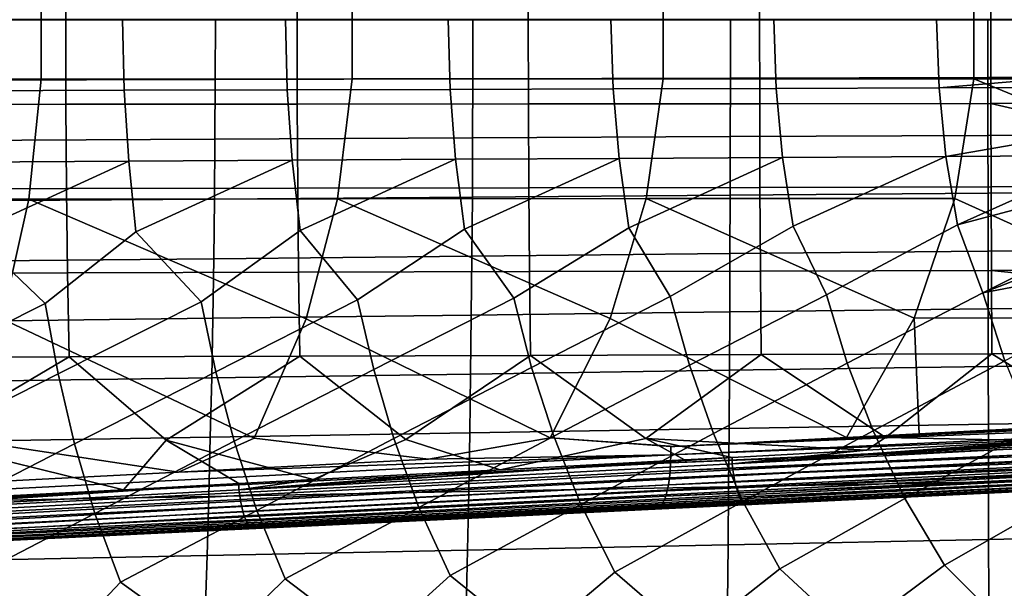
# Model space of a CAD drawing. Header units: metres. Extents: x -25 to 132, y -25 to 25.
# Tile 194 of 256: x 87.95 to 102.7, y -8.52 to 0. Entities that reach past the tile are written whole.
import ezdxf

# ---------------------------------------------------------------- set-up
doc = ezdxf.new("R2010")
doc.units = ezdxf.units.M
doc.layers.add('solid_12_061_071_XXX', color=7, linetype='CONTINUOUS')

msp = doc.modelspace()

# ---------------------------------------------------------------- linework, layer by layer
at = {"layer": 'solid_12_061_071_XXX'}
for points in [[(85.169472, -0.007593, 155.823654), (88.635689, -0.007576, 156.689774), (88.638756, 1.256198, 156.677505), (85.173019, 1.259079, 155.809464)], [(88.635689, -0.007576, 156.689774), (92.101913, -0.007558, 157.555893), (92.104469, 1.253182, 157.54567), (88.638756, 1.256198, 156.677505)], [(92.101913, -0.007558, 157.555893), (95.568138, -0.007538, 158.422012), (95.570152, 1.250031, 158.413956), (92.104469, 1.253182, 157.54567)], [(95.568138, -0.007538, 158.422012), (99.034363, -0.007518, 159.288116), (99.035797, 1.246744, 159.282364), (95.570152, 1.250031, 158.413956)], [(99.034363, -0.007518, 159.288116), (102.500587, -0.007498, 160.154205), (102.501419, 1.243322, 160.150894), (99.035797, 1.246744, 159.282364)], [(102.500587, -0.007498, 160.154205), (105.96682, -0.007476, 161.020294), (105.96701, 1.239765, 161.019547), (102.501419, 1.243322, 160.150894)], [(88.269547, -0.893083, 150.849197), (83.610283, -0.894034, 149.493668), (83.609711, 0.906625, 149.493683), (88.268852, 0.905661, 150.849167)], [(92.928841, -0.892049, 152.204681), (88.269547, -0.893083, 150.849197), (88.268852, 0.905661, 150.849167), (92.928017, 0.904613, 152.204575)], [(97.58815, -0.890931, 153.560074), (92.928841, -0.892049, 152.204681), (92.928017, 0.904613, 152.204575), (97.587204, 0.903479, 153.559921)], [(102.247475, -0.889729, 154.915421), (97.58815, -0.890931, 153.560074), (97.587204, 0.903479, 153.559921), (102.246407, 0.90226, 154.915192)], [(106.906822, -0.888444, 156.270691), (102.247475, -0.889729, 154.915421), (102.246407, 0.90226, 154.915192), (106.905632, 0.900957, 156.270401)], [(90.87722, -0.89819, 93.99173), (90.878769, 0, 93.997963), (87.019203, 0, 93.015488), (87.017082, -0.908125, 93.008766)], [(89.512833, -1.061719, 74.245262), (87.070557, -1.06872, 73.344513), (87.048798, 0, 73.322014), (89.488304, 0, 74.222504)], [(91.955109, -1.054729, 75.146019), (89.512833, -1.061719, 74.245262), (89.488304, 0, 74.222504), (91.927803, 0, 75.122993)], [(94.73735, -0.888256, 94.974686), (94.738342, 0, 94.980438), (90.878769, 0, 93.997963), (90.87722, -0.89819, 93.99173)], [(94.397377, -1.047748, 76.046776), (91.955109, -1.054729, 75.146019), (91.927803, 0, 75.122993), (94.36731, 0, 76.023476)], [(96.839653, -1.040779, 76.947525), (94.397377, -1.047748, 76.046776), (94.36731, 0, 76.023476), (96.806816, 0, 76.923965)], [(98.597481, -0.878324, 95.957642), (98.597908, 0, 95.962914), (94.738342, 0, 94.980438), (94.73735, -0.888256, 94.974686)], [(99.281929, -1.03382, 77.848282), (96.839653, -1.040779, 76.947525), (96.806816, 0, 76.923965), (99.246315, 0, 77.824455)], [(102.457603, -0.868404, 96.94059), (102.457474, 0, 96.945389), (98.597908, 0, 95.962914), (98.597481, -0.878324, 95.957642)], [(101.724205, -1.026873, 78.749031), (99.281929, -1.03382, 77.848282), (99.246315, 0, 77.824455), (101.685822, 0, 78.724937)], [(104.148819, -0.818246, 79.639999), (101.724205, -1.026873, 78.749031), (101.685822, 0, 78.724937), (104.12532, 0, 79.625427)], [(106.317726, -0.858477, 97.923546), (106.317047, 0, 97.927864), (102.457474, 0, 96.945389), (102.457603, -0.868404, 96.94059)], [(85.173103, -1.27426, 155.809113), (88.638832, -1.271345, 156.677216), (88.635689, -0.007576, 156.689774), (85.169472, -0.007593, 155.823654)], [(88.638832, -1.271345, 156.677216), (92.10453, -1.268293, 157.545425), (92.101913, -0.007558, 157.555893), (88.635689, -0.007576, 156.689774)], [(92.10453, -1.268293, 157.545425), (95.570198, -1.265104, 158.413757), (95.568138, -0.007538, 158.422012), (92.101913, -0.007558, 157.555893)], [(95.570198, -1.265104, 158.413757), (99.035835, -1.261779, 159.282227), (99.034363, -0.007518, 159.288116), (95.568138, -0.007538, 158.422012)], [(99.035835, -1.261779, 159.282227), (102.501442, -1.258316, 160.150818), (102.500587, -0.007498, 160.154205), (99.034363, -0.007518, 159.288116)], [(102.501442, -1.258316, 160.150818), (105.96701, -1.254717, 161.019531), (105.96682, -0.007476, 161.020294), (102.500587, -0.007498, 160.154205)], [(98.597481, -0.878324, 95.957642), (94.73735, -0.888256, 94.974686), (94.734383, -1.775456, 94.957436), (98.596184, -1.755841, 95.941826)], [(102.457603, -0.868404, 96.94059), (98.597481, -0.878324, 95.957642), (98.596184, -1.755841, 95.941826), (102.457977, -1.736249, 96.926216)], [(104.148819, -0.818246, 79.639999), (104.161781, -1.019851, 79.648048), (101.724205, -1.026873, 78.749031)], [(106.317726, -0.858477, 97.923546), (102.457603, -0.868404, 96.94059), (102.457977, -1.736249, 96.926216), (106.319756, -1.716641, 97.910591)], [(83.457336, -2.693995, 149.501617), (83.610283, -0.894034, 149.493668), (88.269547, -0.893083, 150.849197), (88.083435, -2.69127, 150.841751)], [(90.87722, -0.89819, 93.99173), (87.017082, -0.908125, 93.008766), (87.010735, -1.81469, 92.988617), (90.872559, -1.795073, 93.97303)], [(88.083435, -2.69127, 150.841751), (88.269547, -0.893083, 150.849197), (92.928841, -0.892049, 152.204681), (92.709755, -2.688302, 152.181107)], [(94.73735, -0.888256, 94.974686), (90.87722, -0.89819, 93.99173), (90.872559, -1.795073, 93.97303), (94.734383, -1.775456, 94.957436)], [(92.709755, -2.688302, 152.181107), (92.928841, -0.892049, 152.204681), (97.58815, -0.890931, 153.560074), (97.336311, -2.68509, 153.519684)], [(97.336311, -2.68509, 153.519684), (97.58815, -0.890931, 153.560074), (102.247475, -0.889729, 154.915421), (101.963081, -2.681633, 154.857483)], [(99.281929, -1.03382, 77.848282), (101.724205, -1.026873, 78.749031), (101.828148, -2.053689, 78.817024), (99.378258, -2.067568, 77.915741)], [(101.724205, -1.026873, 78.749031), (104.161781, -1.019851, 79.648048), (104.219551, -1.639052, 79.683823), (101.828148, -2.053689, 78.817024)], [(102.247475, -0.889729, 154.915421), (106.590088, -2.677933, 156.194489), (105.908531, -4.467626, 156.032181), (101.963081, -2.681633, 154.857483)], [(106.590088, -2.677933, 156.194489), (102.247475, -0.889729, 154.915421), (106.906822, -0.888444, 156.270691)], [(87.070557, -1.06872, 73.344513), (89.512833, -1.061719, 74.245262), (89.578728, -2.123301, 74.310593), (87.128845, -2.137287, 73.409302)], [(89.512833, -1.061719, 74.245262), (91.955109, -1.054729, 75.146019), (92.02861, -2.109335, 75.211884), (89.578728, -2.123301, 74.310593)], [(91.955109, -1.054729, 75.146019), (94.397377, -1.047748, 76.046776), (94.478493, -2.095391, 76.113174), (92.02861, -2.109335, 75.211884)], [(94.397377, -1.047748, 76.046776), (96.839653, -1.040779, 76.947525), (96.928375, -2.081469, 77.014458), (94.478493, -2.095391, 76.113174)], [(96.839653, -1.040779, 76.947525), (99.281929, -1.03382, 77.848282), (99.378258, -2.067568, 77.915741), (96.928375, -2.081469, 77.014458)], [(85.183929, -2.539924, 155.765823), (88.648201, -2.534268, 156.639771), (88.638832, -1.271345, 156.677216), (85.173103, -1.27426, 155.809113)], [(88.648201, -2.534268, 156.639771), (92.112335, -2.528343, 157.514221), (92.10453, -1.268293, 157.545425), (88.638832, -1.271345, 156.677216)], [(92.112335, -2.528343, 157.514221), (95.576347, -2.52215, 158.389191), (95.570198, -1.265104, 158.413757), (92.10453, -1.268293, 157.545425)], [(95.576347, -2.52215, 158.389191), (99.040222, -2.515688, 159.264694), (99.035835, -1.261779, 159.282227), (95.570198, -1.265104, 158.413757)], [(99.040222, -2.515688, 159.264694), (102.503967, -2.508956, 160.140717), (102.501442, -1.258316, 160.150818), (99.035835, -1.261779, 159.282227)], [(102.501442, -1.258316, 160.150818), (105.967331, -2.057475, 161.01825), (105.96701, -1.254717, 161.019531)], [(102.503967, -2.508956, 160.140717), (105.967583, -2.501956, 161.017258), (105.967331, -2.057475, 161.01825), (102.501442, -1.258316, 160.150818)], [(98.596184, -1.755841, 95.941826), (94.734383, -1.775456, 94.957436), (94.729424, -2.661541, 94.928688), (98.594025, -2.632488, 95.915482)], [(102.457977, -1.736249, 96.926216), (98.596184, -1.755841, 95.941826), (98.594025, -2.632488, 95.915482), (102.458603, -2.603466, 96.90226)], [(104.219551, -1.639052, 79.683823), (104.271614, -2.040199, 79.71595), (101.828148, -2.053689, 78.817024)], [(106.319756, -1.716641, 97.910591), (102.457977, -1.736249, 96.926216), (102.458603, -2.603466, 96.90226), (106.323143, -2.574419, 97.889015)], [(90.872559, -1.795073, 93.97303), (87.010735, -1.81469, 92.988617), (87.000145, -2.719648, 92.955048), (90.864799, -2.690596, 93.941879)], [(94.734383, -1.775456, 94.957436), (90.872559, -1.795073, 93.97303), (90.864799, -2.690596, 93.941879), (94.729424, -2.661541, 94.928688)], [(99.378258, -2.067568, 77.915741), (101.828148, -2.053689, 78.817024), (99.537186, -3.099118, 78.027061)], [(101.828148, -2.053689, 78.817024), (101.999649, -3.078361, 78.929169), (100.037033, -4.124324, 78.282898), (99.537186, -3.099118, 78.027061)], [(101.828148, -2.053689, 78.817024), (104.271614, -2.040199, 79.71595), (104.274597, -2.060724, 79.717781), (101.999649, -3.078361, 78.929169)], [(104.274597, -2.060724, 79.717781), (104.338303, -2.457814, 79.756927), (101.999649, -3.078361, 78.929169)], [(87.128845, -2.137287, 73.409302), (89.578728, -2.123301, 74.310593), (87.224937, -3.203405, 73.516464)], [(89.578728, -2.123301, 74.310593), (89.687386, -3.182483, 74.418594), (88.32518, -4.255044, 74.017403), (87.224937, -3.203405, 73.516464)], [(89.578728, -2.123301, 74.310593), (92.02861, -2.109335, 75.211884), (89.687386, -3.182483, 74.418594)], [(92.02861, -2.109335, 75.211884), (92.149834, -3.161593, 75.320717), (90.667542, -4.228821, 74.870522), (89.687386, -3.182483, 74.418594)], [(92.02861, -2.109335, 75.211884), (94.478493, -2.095391, 76.113174), (92.149834, -3.161593, 75.320717)], [(94.478493, -2.095391, 76.113174), (94.612282, -3.140735, 76.222839), (93.009911, -4.202637, 75.723625), (92.149834, -3.161593, 75.320717)], [(94.478493, -2.095391, 76.113174), (96.928375, -2.081469, 77.014458), (94.612282, -3.140735, 76.222839)], [(96.928375, -2.081469, 77.014458), (97.07473, -3.11991, 77.124954), (95.35228, -4.176493, 76.576729), (94.612282, -3.140735, 76.222839)], [(96.928375, -2.081469, 77.014458), (99.378258, -2.067568, 77.915741), (97.07473, -3.11991, 77.124954)], [(99.378258, -2.067568, 77.915741), (99.537186, -3.099118, 78.027061), (97.694656, -4.150389, 77.429817), (97.07473, -3.11991, 77.124954)], [(104.338303, -2.457814, 79.756927), (104.457146, -3.058399, 79.829483), (102.379417, -4.098302, 79.135971), (101.999649, -3.078361, 78.929169)], [(102.508194, -3.75922, 160.123825), (105.968529, -3.749192, 161.013474), (105.967583, -2.501956, 161.017258), (102.503967, -2.508956, 160.140717)], [(85.202042, -3.803511, 155.693527), (88.663872, -3.795432, 156.577209), (88.648201, -2.534268, 156.639771), (85.183929, -2.539924, 155.765823)], [(88.663872, -3.795432, 156.577209), (92.125404, -3.786964, 157.462067), (92.112335, -2.528343, 157.514221), (88.648201, -2.534268, 156.639771)], [(92.125404, -3.786964, 157.462067), (95.586632, -3.778106, 158.348129), (95.576347, -2.52215, 158.389191), (92.112335, -2.528343, 157.514221)], [(98.594025, -2.632488, 95.915482), (94.729424, -2.661541, 94.928688), (94.722488, -3.546453, 94.888458), (98.591003, -3.508202, 95.878609)], [(95.586632, -3.778106, 158.348129), (99.047562, -3.768857, 159.235382), (99.040222, -2.515688, 159.264694), (95.576347, -2.52215, 158.389191)], [(102.458603, -2.603466, 96.90226), (98.594025, -2.632488, 95.915482), (98.591003, -3.508202, 95.878609), (102.459465, -3.469989, 96.868729)], [(99.047562, -3.768857, 159.235382), (102.508194, -3.75922, 160.123825), (102.503967, -2.508956, 160.140717), (99.040222, -2.515688, 159.264694)], [(106.323143, -2.574419, 97.889015), (102.458603, -2.603466, 96.90226), (102.459465, -3.469989, 96.868729), (106.327881, -3.431739, 97.858818)], [(88.083435, -2.69127, 150.841751), (87.684677, -4.487699, 150.82077), (83.457336, -2.693995, 149.501617)], [(90.864799, -2.690596, 93.941879), (87.000145, -2.719648, 92.955048), (86.985313, -3.62295, 92.908051), (90.85392, -3.584705, 93.89827)], [(88.083435, -2.69127, 150.841751), (92.239708, -4.483241, 152.126846), (91.459862, -6.275649, 152.029312), (87.684677, -4.487699, 150.82077)], [(92.709755, -2.688302, 152.181107), (92.239708, -4.483241, 152.126846), (88.083435, -2.69127, 150.841751)], [(94.729424, -2.661541, 94.928688), (90.864799, -2.690596, 93.941879), (90.85392, -3.584705, 93.89827), (94.722488, -3.546453, 94.888458)], [(92.709755, -2.688302, 152.181107), (96.795364, -4.47841, 153.430771), (95.896507, -6.269983, 153.279221), (92.239708, -4.483241, 152.126846)], [(97.336311, -2.68509, 153.519684), (96.795364, -4.47841, 153.430771), (92.709755, -2.688302, 152.181107)], [(97.336311, -2.68509, 153.519684), (101.351631, -4.473205, 154.732544), (100.337067, -6.263745, 154.525894), (96.795364, -4.47841, 153.430771)], [(101.963081, -2.681633, 154.857483), (101.351631, -4.473205, 154.732544), (97.336311, -2.68509, 153.519684)], [(101.963081, -2.681633, 154.857483), (105.908531, -4.467626, 156.032181), (101.351631, -4.473205, 154.732544)], [(101.999649, -3.078361, 78.929169), (102.379417, -4.098302, 79.135971), (100.347282, -5.147307, 78.488235), (100.037033, -4.124324, 78.282898)], [(104.457146, -3.058399, 79.829483), (104.505585, -3.269901, 79.858894), (102.379417, -4.098302, 79.135971)], [(87.224937, -3.203405, 73.516464), (88.32518, -4.255044, 74.017403), (86.156853, -5.342501, 73.358978), (85.982819, -4.281304, 73.164276)], [(89.687386, -3.182483, 74.418594), (90.667542, -4.228821, 74.870522), (88.521904, -5.309844, 74.21389), (88.32518, -4.255044, 74.017403)], [(92.149834, -3.161593, 75.320717), (93.009911, -4.202637, 75.723625), (90.886971, -5.277236, 75.068787), (90.667542, -4.228821, 74.870522)], [(94.612282, -3.140735, 76.222839), (95.35228, -4.176493, 76.576729), (93.252037, -5.244677, 75.923676), (93.009911, -4.202637, 75.723625)], [(97.07473, -3.11991, 77.124954), (97.694656, -4.150389, 77.429817), (95.617111, -5.212169, 76.778542), (95.35228, -4.176493, 76.576729)], [(99.537186, -3.099118, 78.027061), (100.037033, -4.124324, 78.282898), (97.982193, -5.179712, 77.6334), (97.694656, -4.150389, 77.429817)], [(104.505585, -3.269901, 79.858894), (104.607605, -3.672797, 79.920532), (102.379417, -4.098302, 79.135971)], [(98.591003, -3.508202, 95.878609), (94.722488, -3.546453, 94.888458), (94.713562, -4.430135, 94.836739), (98.587112, -4.38292, 95.831215)], [(102.459465, -3.469989, 96.868729), (98.591003, -3.508202, 95.878609), (98.587112, -4.38292, 95.831215), (102.460579, -4.335749, 96.825638)], [(106.327881, -3.431739, 97.858818), (102.459465, -3.469989, 96.868729), (102.460579, -4.335749, 96.825638), (106.333961, -4.288528, 97.82)], [(90.85392, -3.584705, 93.89827), (86.985313, -3.62295, 92.908051), (86.96624, -4.524548, 92.847633), (90.839935, -4.477347, 93.842209)], [(94.722488, -3.546453, 94.888458), (90.85392, -3.584705, 93.89827), (90.839935, -4.477347, 93.842209), (94.713562, -4.430135, 94.836739)], [(104.607605, -3.672797, 79.920532), (104.721764, -4.072332, 79.989014), (102.712372, -5.114954, 79.343063), (102.379417, -4.098302, 79.135971)], [(85.227539, -5.063914, 155.591904), (88.685951, -5.053894, 156.489227), (88.663872, -3.795432, 156.577209), (85.202042, -3.803511, 155.693527)], [(88.685951, -5.053894, 156.489227), (92.143822, -5.043383, 157.388702), (92.125404, -3.786964, 157.462067), (88.663872, -3.795432, 156.577209)], [(92.143822, -5.043383, 157.388702), (95.601143, -5.03238, 158.290329), (95.586632, -3.778106, 158.348129), (92.125404, -3.786964, 157.462067)], [(95.601143, -5.03238, 158.290329), (99.057922, -5.020885, 159.194122), (99.047562, -3.768857, 159.235382), (95.586632, -3.778106, 158.348129)], [(99.057922, -5.020885, 159.194122), (102.51416, -5.008899, 160.100082), (102.508194, -3.75922, 160.123825), (99.047562, -3.768857, 159.235382)], [(102.508194, -3.75922, 160.123825), (105.968872, -4.114941, 161.012085), (105.968529, -3.749192, 161.013474)], [(102.51416, -5.008899, 160.100082), (105.969849, -4.996421, 161.008179), (105.968872, -4.114941, 161.012085), (102.508194, -3.75922, 160.123825)], [(100.037033, -4.124324, 78.282898), (100.347282, -5.147307, 78.488235), (98.341782, -6.203415, 77.882568), (97.982193, -5.179712, 77.6334)], [(102.379417, -4.098302, 79.135971), (102.712372, -5.114954, 79.343063), (100.735153, -6.164793, 78.739616), (100.347282, -5.147307, 78.488235)], [(88.32518, -4.255044, 74.017403), (88.521904, -5.309844, 74.21389), (86.375046, -6.397469, 73.596992), (86.156853, -5.342501, 73.358978)], [(90.667542, -4.228821, 74.870522), (90.886971, -5.277236, 75.068787), (88.768379, -6.358534, 74.454147), (88.521904, -5.309844, 74.21389)], [(93.009911, -4.202637, 75.723625), (93.252037, -5.244677, 75.923676), (91.161713, -6.319661, 75.311279), (90.886971, -5.277236, 75.068787)], [(95.35228, -4.176493, 76.576729), (95.617111, -5.212169, 76.778542), (93.555061, -6.280849, 76.168396), (93.252037, -5.244677, 75.923676)], [(97.694656, -4.150389, 77.429817), (97.982193, -5.179712, 77.6334), (95.948418, -6.2421, 77.025497), (95.617111, -5.212169, 76.778542)], [(98.587112, -4.38292, 95.831215), (94.713562, -4.430135, 94.836739), (94.702644, -5.312529, 94.773544), (98.582344, -5.256579, 95.7733)], [(102.460579, -4.335749, 96.825638), (98.587112, -4.38292, 95.831215), (98.582344, -5.256579, 95.7733), (102.461922, -5.20068, 96.77298)], [(106.333961, -4.288528, 97.82), (102.460579, -4.335749, 96.825638), (102.461922, -5.20068, 96.77298), (106.341385, -5.144715, 97.772583)], [(90.839935, -4.477347, 93.842209), (86.96624, -4.524548, 92.847633), (86.942924, -5.424393, 92.773796), (90.822838, -5.36847, 93.773705)], [(90.327438, -6.782099, 151.754318), (87.024376, -6.280875, 150.775391), (87.684677, -4.487699, 150.82077), (91.459862, -6.275649, 152.029312)], [(94.713562, -4.430135, 94.836739), (90.839935, -4.477347, 93.842209), (90.822838, -5.36847, 93.773705), (94.702644, -5.312529, 94.773544)], [(94.072197, -6.588441, 152.789886), (91.459862, -6.275649, 152.029312), (92.239708, -4.483241, 152.126846), (95.896507, -6.269983, 153.279221)], [(97.762131, -6.397321, 153.811768), (95.896507, -6.269983, 153.279221), (96.795364, -4.47841, 153.430771), (100.337067, -6.263745, 154.525894)], [(101.425171, -6.207252, 154.827972), (100.337067, -6.263745, 154.525894), (101.351631, -4.473205, 154.732544)], [(105.061226, -6.018277, 155.838791), (101.425171, -6.207252, 154.827972), (101.351631, -4.473205, 154.732544), (105.908531, -4.467626, 156.032181)], [(100.922287, -6.264134, 159.638565), (102.51416, -5.008899, 160.100082), (99.057922, -5.020885, 159.194122)], [(103.323105, -6.312878, 160.28418), (104.519562, -6.249407, 160.608688), (102.51416, -5.008899, 160.100082), (100.922287, -6.264134, 159.638565)], [(104.519562, -6.249407, 160.608688), (105.971436, -6.172389, 161.001816), (105.969849, -4.996421, 161.008179), (102.51416, -5.008899, 160.100082)], [(86.543213, -6.315841, 155.800369), (88.685951, -5.053894, 156.489227), (85.227539, -5.063914, 155.591904)], [(89.500885, -7.045025, 156.503723), (90.139389, -6.303831, 156.754364), (88.685951, -5.053894, 156.489227), (86.543213, -6.315841, 155.800369)], [(90.139389, -6.303831, 156.754364), (92.143822, -5.043383, 157.388702), (88.685951, -5.053894, 156.489227)], [(92.342804, -6.894795, 157.285202), (93.734627, -6.29121, 157.712067), (92.143822, -5.043383, 157.388702), (90.139389, -6.303831, 156.754364)], [(93.734627, -6.29121, 157.712067), (95.601143, -5.03238, 158.290329), (92.143822, -5.043383, 157.388702)], [(95.145958, -6.746415, 158.054077), (97.328926, -6.277977, 158.673462), (95.601143, -5.03238, 158.290329), (93.734627, -6.29121, 157.712067)], [(97.328926, -6.277977, 158.673462), (99.057922, -5.020885, 159.194122), (95.601143, -5.03238, 158.290329)], [(100.636086, -6.455409, 159.55365), (100.922287, -6.264134, 159.638565), (99.057922, -5.020885, 159.194122), (97.328926, -6.277977, 158.673462)], [(100.347282, -5.147307, 78.488235), (100.735153, -6.164793, 78.739616), (98.781311, -7.220406, 78.178566), (98.341782, -6.203415, 77.882568)], [(102.712372, -5.114954, 79.343063), (103.128532, -6.126236, 79.596642), (101.209068, -7.17572, 79.038368), (100.735153, -6.164793, 78.739616)], [(106.341385, -5.144715, 97.772583), (102.461922, -5.20068, 96.77298), (102.463509, -6.064713, 96.71077), (106.350151, -6.000227, 97.71656)], [(88.521904, -5.309844, 74.21389), (88.768379, -6.358534, 74.454147), (86.642693, -7.444977, 73.879074), (86.375046, -6.397469, 73.596992)], [(90.886971, -5.277236, 75.068787), (91.161713, -6.319661, 75.311279), (89.070396, -7.399913, 74.739029), (88.768379, -6.358534, 74.454147)], [(93.252037, -5.244677, 75.923676), (93.555061, -6.280849, 76.168396), (91.498108, -7.354923, 75.598953), (91.161713, -6.319661, 75.311279)], [(95.617111, -5.212169, 76.778542), (95.948418, -6.2421, 77.025497), (93.925827, -7.310008, 76.458855), (93.555061, -6.280849, 76.168396)], [(98.582344, -5.256579, 95.7733), (94.702644, -5.312529, 94.773544), (94.689735, -6.193575, 94.698868), (98.576698, -6.129117, 95.70488)], [(97.982193, -5.179712, 77.6334), (98.341782, -6.203415, 77.882568), (96.353561, -7.265168, 77.318726), (95.948418, -6.2421, 77.025497)], [(102.461922, -5.20068, 96.77298), (98.582344, -5.256579, 95.7733), (98.576698, -6.129117, 95.70488), (102.463509, -6.064713, 96.71077)], [(90.822838, -5.36847, 93.773705), (86.942924, -5.424393, 92.773796), (86.915359, -6.322438, 92.686554), (90.80262, -6.258019, 93.692764)], [(94.702644, -5.312529, 94.773544), (90.822838, -5.36847, 93.773705), (90.80262, -6.258019, 93.692764), (94.689735, -6.193575, 94.698868)], [(108.673019, -5.957864, 156.856461), (97.703407, -6.400365, 153.795486), (97.762131, -6.397321, 153.811768), (108.67218, -5.894323, 156.848495)], [(108.67218, -5.894323, 156.848495), (97.762131, -6.397321, 153.811768), (100.337067, -6.263745, 154.525894)], [(108.67218, -5.894323, 156.848495), (100.337067, -6.263745, 154.525894), (101.425171, -6.207252, 154.827972)], [(108.67218, -5.894323, 156.848495), (101.425171, -6.207252, 154.827972), (105.061226, -6.018277, 155.838791)], [(108.672737, -6.020797, 156.868332), (97.704597, -6.523935, 153.811874), (97.703407, -6.400365, 153.795486), (108.673019, -5.957864, 156.856461)], [(108.672737, -6.020797, 156.868332), (108.671341, -6.082866, 156.884064), (97.704597, -6.523935, 153.811874)], [(106.350151, -6.000227, 97.71656), (102.463509, -6.064713, 96.71077), (102.465324, -6.927781, 96.639015), (106.360252, -6.854993, 97.651947)], [(94.689735, -6.193575, 94.698868), (90.80262, -6.258019, 93.692764), (90.779289, -7.145942, 93.59938), (94.674835, -7.073217, 94.612732)], [(98.576698, -6.129117, 95.70488), (94.689735, -6.193575, 94.698868), (94.674835, -7.073217, 94.612732), (98.570183, -7.000472, 95.625946)], [(108.668839, -6.143816, 156.903564), (97.70179, -6.644533, 153.842957), (97.704597, -6.523935, 153.811874), (108.671341, -6.082866, 156.884064)], [(108.668839, -6.143816, 156.903564), (108.66523, -6.203395, 156.926788), (97.70179, -6.644533, 153.842957)], [(102.463509, -6.064713, 96.71077), (98.576698, -6.129117, 95.70488), (98.570183, -7.000472, 95.625946), (102.465324, -6.927781, 96.639015)], [(98.624962, -6.657218, 158.993698), (105.977692, -6.27053, 160.99617), (105.971436, -6.172389, 161.001816)], [(98.624962, -6.657218, 158.993698), (105.971436, -6.172389, 161.001816), (104.519562, -6.249407, 160.608688)], [(100.735153, -6.164793, 78.739616), (101.209068, -7.17572, 79.038368), (99.336052, -8.229091, 78.531792), (98.781311, -7.220406, 78.178566)], [(103.128532, -6.126236, 79.596642), (103.636841, -7.131113, 79.898148), (101.806648, -8.178491, 79.395607), (101.209068, -7.17572, 79.038368)], [(86.59774, -7.198237, 155.703629), (89.500885, -7.045025, 156.503723), (86.543213, -6.315841, 155.800369)], [(90.327438, -6.782099, 151.754318), (86.72171, -6.968231, 150.758224), (87.024376, -6.280875, 150.775391)], [(90.80262, -6.258019, 93.692764), (86.915359, -6.322438, 92.686554), (86.883553, -7.218634, 92.585899), (90.779289, -7.145942, 93.59938)], [(91.161713, -6.319661, 75.311279), (91.498108, -7.354923, 75.598953), (89.453835, -8.432405, 75.076111), (89.070396, -7.399913, 74.739029)], [(89.500885, -7.045025, 156.503723), (91.228699, -6.953716, 156.979065), (90.139389, -6.303831, 156.754364)], [(91.228699, -6.953716, 156.979065), (92.342804, -6.894795, 157.285202), (90.139389, -6.303831, 156.754364)], [(94.072197, -6.588441, 152.789886), (90.327438, -6.782099, 151.754318), (91.459862, -6.275649, 152.029312)], [(93.555061, -6.280849, 76.168396), (93.925827, -7.310008, 76.458855), (91.92437, -8.38144, 75.940086), (91.498108, -7.354923, 75.598953)], [(92.342804, -6.894795, 157.285202), (95.145958, -6.746415, 158.054077), (93.734627, -6.29121, 157.712067)], [(95.948418, -6.2421, 77.025497), (96.353561, -7.265168, 77.318726), (94.394913, -8.330566, 76.804031), (93.925827, -7.310008, 76.458855)], [(97.704597, -6.523935, 153.811874), (94.072197, -6.588441, 152.789886), (95.896507, -6.269983, 153.279221), (97.703407, -6.400365, 153.795486)], [(95.145958, -6.746415, 158.054077), (97.910378, -6.599936, 158.810257), (97.328926, -6.277977, 158.673462)], [(97.762131, -6.397321, 153.811768), (97.703407, -6.400365, 153.795486), (95.896507, -6.269983, 153.279221)], [(98.341782, -6.203415, 77.882568), (98.781311, -7.220406, 78.178566), (96.865471, -8.279782, 77.667931), (96.353561, -7.265168, 77.318726)], [(98.621506, -6.562237, 159.004425), (100.636086, -6.455409, 159.55365), (97.328926, -6.277977, 158.673462)], [(97.910378, -6.599936, 158.810257), (98.621506, -6.562237, 159.004425), (97.328926, -6.277977, 158.673462)], [(108.647972, -6.371506, 157.017639), (97.683792, -6.869683, 153.94696), (97.694817, -6.760382, 153.888229), (108.654778, -6.317474, 156.983932)], [(108.660538, -6.26136, 156.953613), (97.694817, -6.760382, 153.888229), (97.70179, -6.644533, 153.842957), (108.66523, -6.203395, 156.926788)], [(108.660538, -6.26136, 156.953613), (108.654778, -6.317474, 156.983932), (97.694817, -6.760382, 153.888229)], [(98.624962, -6.657218, 158.993698), (104.519562, -6.249407, 160.608688), (103.323105, -6.312878, 160.28418)], [(98.624962, -6.657218, 158.993698), (98.635208, -6.749771, 158.972488), (105.987213, -6.366899, 160.978149), (105.977692, -6.27053, 160.99617)], [(98.624962, -6.657218, 158.993698), (103.323105, -6.312878, 160.28418), (100.636086, -6.455409, 159.55365)], [(100.636086, -6.455409, 159.55365), (103.323105, -6.312878, 160.28418), (100.922287, -6.264134, 159.638565)], [(88.768379, -6.358534, 74.454147), (89.070396, -7.399913, 74.739029), (86.983322, -8.483459, 74.21209), (86.642693, -7.444977, 73.879074)], [(108.631355, -6.472447, 157.094604), (97.668884, -6.970741, 154.018265), (97.683792, -6.869683, 153.94696), (108.64016, -6.423234, 157.054581)], [(108.631355, -6.472447, 157.094604), (108.621613, -6.518943, 157.137558), (97.668884, -6.970741, 154.018265)], [(108.647972, -6.371506, 157.017639), (108.64016, -6.423234, 157.054581), (97.683792, -6.869683, 153.94696)], [(98.624962, -6.657218, 158.993698), (100.636086, -6.455409, 159.55365), (98.621506, -6.562237, 159.004425)], [(98.635208, -6.749771, 158.972488), (98.648338, -6.838633, 158.940063), (105.99984, -6.459832, 160.948044), (105.987213, -6.366899, 160.978149)], [(98.648338, -6.838633, 158.940063), (98.664131, -6.922364, 158.896927), (106.01535, -6.547728, 160.906372), (105.99984, -6.459832, 160.948044)], [(86.717834, -7.204248, 150.812561), (86.721649, -7.087832, 150.778473), (97.704597, -6.523935, 153.811874), (97.70179, -6.644533, 153.842957)], [(86.721649, -7.087832, 150.778473), (86.72171, -6.968231, 150.758224), (90.327438, -6.782099, 151.754318), (97.704597, -6.523935, 153.811874)], [(97.704597, -6.523935, 153.811874), (90.327438, -6.782099, 151.754318), (94.072197, -6.588441, 152.789886)], [(91.232086, -7.045278, 156.964417), (98.621506, -6.562237, 159.004425), (97.910378, -6.599936, 158.810257)], [(91.232086, -7.045278, 156.964417), (98.624962, -6.657218, 158.993698), (98.621506, -6.562237, 159.004425)], [(91.232086, -7.045278, 156.964417), (97.910378, -6.599936, 158.810257), (95.145958, -6.746415, 158.054077)], [(108.587112, -6.640276, 157.282135), (97.628403, -7.142003, 154.193954), (97.650322, -7.061986, 154.101028), (108.599442, -6.60303, 157.231522)], [(108.587112, -6.640276, 157.282135), (108.574013, -6.674118, 157.334915), (97.628403, -7.142003, 154.193954)], [(108.610962, -6.56253, 157.183258), (97.650322, -7.061986, 154.101028), (97.668884, -6.970741, 154.018265), (108.621613, -6.518943, 157.137558)], [(108.610962, -6.56253, 157.183258), (108.599442, -6.60303, 157.231522), (97.650322, -7.061986, 154.101028)], [(98.664131, -6.922364, 158.896927), (98.682343, -6.999606, 158.843796), (106.03347, -6.629069, 160.853851), (106.01535, -6.547728, 160.906372)], [(98.682343, -6.999606, 158.843796), (98.702667, -7.069107, 158.781525), (106.053902, -6.702453, 160.791397), (106.03347, -6.629069, 160.853851)], [(86.698563, -7.420567, 150.919968), (86.710098, -7.315706, 150.85997), (97.694817, -6.760382, 153.888229), (97.683792, -6.869683, 153.94696)], [(86.710098, -7.315706, 150.85997), (86.717834, -7.204248, 150.812561), (97.70179, -6.644533, 153.842957), (97.694817, -6.760382, 153.888229)], [(91.232086, -7.045278, 156.964417), (91.242981, -7.134038, 156.940308), (98.635208, -6.749771, 158.972488), (98.624962, -6.657218, 158.993698)], [(91.232086, -7.045278, 156.964417), (95.145958, -6.746415, 158.054077), (92.342804, -6.894795, 157.285202)], [(91.242981, -7.134038, 156.940308), (91.256546, -7.218903, 156.905762), (98.648338, -6.838633, 158.940063), (98.635208, -6.749771, 158.972488)], [(108.499031, -6.787895, 157.623245), (108.482559, -6.798911, 157.684143), (97.514572, -7.327953, 154.636642), (97.546097, -7.303253, 154.518677)], [(108.530685, -6.75389, 157.503952), (108.515091, -6.772867, 157.563095), (97.546097, -7.303253, 154.518677), (97.575882, -7.26358, 154.404404)], [(108.515091, -6.772867, 157.563095), (108.499031, -6.787895, 157.623245), (97.546097, -7.303253, 154.518677)], [(108.530685, -6.75389, 157.503952), (97.575882, -7.26358, 154.404404), (97.603462, -7.20955, 154.295609), (108.545738, -6.731041, 157.446045)], [(108.560204, -6.704414, 157.389618), (97.603462, -7.20955, 154.295609), (97.628403, -7.142003, 154.193954), (108.574013, -6.674118, 157.334915)], [(108.560204, -6.704414, 157.389618), (108.545738, -6.731041, 157.446045), (97.603462, -7.20955, 154.295609)], [(98.702667, -7.069107, 158.781525), (98.724785, -7.129739, 158.711136), (106.076279, -6.766614, 160.720093), (106.053902, -6.702453, 160.791397)], [(98.724785, -7.129739, 158.711136), (98.748329, -7.18052, 158.633743), (106.100227, -6.820446, 160.641159), (106.076279, -6.766614, 160.720093)], [(86.683388, -7.517284, 150.991699), (86.698563, -7.420567, 150.919968), (97.683792, -6.869683, 153.94696), (97.668884, -6.970741, 154.018265)], [(91.232086, -7.045278, 156.964417), (92.342804, -6.894795, 157.285202), (91.228699, -6.953716, 156.979065)], [(91.256546, -7.218903, 156.905762), (91.272583, -7.298577, 156.861328), (98.664131, -6.922364, 158.896927), (98.648338, -6.838633, 158.940063)], [(91.272583, -7.298577, 156.861328), (91.290833, -7.371846, 156.807693), (98.682343, -6.999606, 158.843796), (98.664131, -6.922364, 158.896927)], [(108.482559, -6.798911, 157.684143), (108.465759, -6.80587, 157.74556), (97.514572, -7.327953, 154.636642)], [(108.465759, -6.80587, 157.74556), (108.448685, -6.808744, 157.807205), (97.569565, -7.333068, 154.781357), (97.514572, -7.327953, 154.636642)], [(97.569565, -7.333068, 154.781357), (108.448685, -6.808744, 157.807205), (106.203148, -6.916891, 160.277802), (98.907692, -7.268497, 158.294937)], [(102.465324, -6.927781, 96.639015), (98.570183, -7.000472, 95.625946), (98.562782, -7.870579, 95.536514), (102.467369, -7.789817, 96.557716)], [(98.748329, -7.18052, 158.633743), (98.772926, -7.220625, 158.550644), (106.12532, -6.86302, 160.555954), (106.100227, -6.820446, 160.641159)], [(98.772926, -7.220625, 158.550644), (98.798172, -7.249406, 158.46315), (106.151138, -6.893601, 160.465942), (106.12532, -6.86302, 160.555954)], [(98.798172, -7.249406, 158.46315), (98.823654, -7.266394, 158.372681), (106.177231, -6.911662, 160.372696), (106.151138, -6.893601, 160.465942)], [(98.823654, -7.266394, 158.372681), (98.907692, -7.268497, 158.294937), (106.203148, -6.916891, 160.277802), (106.177231, -6.911662, 160.372696)], [(106.360252, -6.854993, 97.651947), (102.465324, -6.927781, 96.639015), (102.467369, -7.789817, 96.557716), (106.371689, -7.70894, 97.578743)], [(83.84343, -7.439497, 154.921768), (91.228699, -6.953716, 156.979065), (89.500885, -7.045025, 156.503723)], [(91.232086, -7.045278, 156.964417), (91.228699, -6.953716, 156.979065), (83.84343, -7.439497, 154.921768)], [(83.84343, -7.439497, 154.921768), (89.500885, -7.045025, 156.503723), (86.59774, -7.198237, 155.703629)], [(91.232086, -7.045278, 156.964417), (83.84343, -7.439497, 154.921768), (83.8563, -7.531723, 154.89122), (91.242981, -7.134038, 156.940308)], [(86.643089, -7.680732, 151.165939), (86.66481, -7.604434, 151.074097), (97.650322, -7.061986, 154.101028), (97.628403, -7.142003, 154.193954)], [(86.66481, -7.604434, 151.074097), (86.683388, -7.517284, 150.991699), (97.668884, -6.970741, 154.018265), (97.650322, -7.061986, 154.101028)], [(94.674835, -7.073217, 94.612732), (90.779289, -7.145942, 93.59938), (90.752838, -8.032186, 93.493568), (94.657936, -7.951396, 94.515121)], [(91.290833, -7.371846, 156.807693), (91.311028, -7.437592, 156.745651), (98.702667, -7.069107, 158.781525), (98.682343, -6.999606, 158.843796)], [(91.311028, -7.437592, 156.745651), (91.332855, -7.494812, 156.676163), (98.724785, -7.129739, 158.711136), (98.702667, -7.069107, 158.781525)], [(98.570183, -7.000472, 95.625946), (94.674835, -7.073217, 94.612732), (94.657936, -7.951396, 94.515121), (98.562782, -7.870579, 95.536514)], [(91.242981, -7.134038, 156.940308), (83.8563, -7.531723, 154.89122), (83.872063, -7.61888, 154.849274), (91.256546, -7.218903, 156.905762)], [(91.256546, -7.218903, 156.905762), (83.872063, -7.61888, 154.849274), (83.890457, -7.69948, 154.796646), (91.272583, -7.298577, 156.861328)], [(86.59156, -7.796457, 151.372467), (86.618553, -7.745056, 151.265884), (97.603462, -7.20955, 154.295609), (97.575882, -7.26358, 154.404404)], [(86.618553, -7.745056, 151.265884), (86.643089, -7.680732, 151.165939), (97.628403, -7.142003, 154.193954), (97.603462, -7.20955, 154.295609)], [(90.779289, -7.145942, 93.59938), (86.883553, -7.218634, 92.585899), (86.847496, -8.112932, 92.471848), (90.752838, -8.032186, 93.493568)], [(91.332855, -7.494812, 156.676163), (91.35598, -7.542633, 156.600296), (98.748329, -7.18052, 158.633743), (98.724785, -7.129739, 158.711136)], [(91.35598, -7.542633, 156.600296), (91.380058, -7.580326, 156.51918), (98.772926, -7.220625, 158.550644), (98.748329, -7.18052, 158.633743)], [(91.380058, -7.580326, 156.51918), (91.404709, -7.607317, 156.434082), (98.798172, -7.249406, 158.46315), (98.772926, -7.220625, 158.550644)], [(98.781311, -7.220406, 78.178566), (99.336052, -8.229091, 78.531792), (98.015686, -9.273088, 78.253693), (96.865471, -8.279782, 77.667931)], [(101.209068, -7.17572, 79.038368), (101.806648, -8.178491, 79.395607), (100.404854, -9.219643, 79.076927), (99.336052, -8.229091, 78.531792)], [(103.636841, -7.131113, 79.898148), (104.277267, -8.127983, 80.259377), (102.794052, -9.166295, 79.900108), (101.806648, -8.178491, 79.395607)], [(91.272583, -7.298577, 156.861328), (83.890457, -7.69948, 154.796646), (83.911163, -7.772146, 154.734238), (91.290833, -7.371846, 156.807693)], [(91.290833, -7.371846, 156.807693), (83.911163, -7.772146, 154.734238), (83.93383, -7.835639, 154.663101), (91.311028, -7.437592, 156.745651)], [(86.53183, -7.857665, 151.599152), (86.562508, -7.834178, 151.4841), (97.546097, -7.303253, 154.518677), (97.514572, -7.327953, 154.636642)], [(97.514572, -7.327953, 154.636642), (97.569565, -7.333068, 154.781357), (94.518211, -7.480129, 153.934875), (86.53183, -7.857665, 151.599152)], [(86.562508, -7.834178, 151.4841), (86.59156, -7.796457, 151.372467), (97.575882, -7.26358, 154.404404), (97.546097, -7.303253, 154.518677)], [(91.498108, -7.354923, 75.598953), (91.92437, -8.38144, 75.940086), (90.848282, -9.434005, 75.783691), (89.453835, -8.432405, 75.076111)], [(91.404709, -7.607317, 156.434082), (91.429573, -7.623193, 156.346283), (98.823654, -7.266394, 158.372681), (98.798172, -7.249406, 158.46315)], [(91.429573, -7.623193, 156.346283), (91.55735, -7.622749, 156.285248), (98.823654, -7.266394, 158.372681)], [(98.823654, -7.266394, 158.372681), (91.55735, -7.622749, 156.285248), (96.929489, -7.363837, 157.755157)], [(97.569565, -7.333068, 154.781357), (96.929489, -7.363837, 157.755157), (91.55735, -7.622749, 156.285248), (94.518211, -7.480129, 153.934875)], [(93.925827, -7.310008, 76.458855), (94.394913, -8.330566, 76.804031), (93.237396, -9.38027, 76.607071), (91.92437, -8.38144, 75.940086)], [(96.353561, -7.265168, 77.318726), (96.865471, -8.279782, 77.667931), (95.626534, -9.326631, 77.430405), (94.394913, -8.330566, 76.804031)], [(98.823654, -7.266394, 158.372681), (96.929489, -7.363837, 157.755157), (97.569565, -7.333068, 154.781357), (98.907692, -7.268497, 158.294937)], [(91.332855, -7.494812, 156.676163), (91.311028, -7.437592, 156.745651), (83.93383, -7.835639, 154.663101)], [(91.35598, -7.542633, 156.600296), (91.332855, -7.494812, 156.676163), (83.93383, -7.835639, 154.663101), (83.958076, -7.888872, 154.584473)], [(86.53183, -7.857665, 151.599152), (94.518211, -7.480129, 153.934875), (86.559196, -7.863716, 151.732712)], [(86.559196, -7.863716, 151.732712), (94.518211, -7.480129, 153.934875), (91.55735, -7.622749, 156.285248), (86.9235, -7.846079, 155.01207)], [(89.070396, -7.399913, 74.739029), (89.453835, -8.432405, 75.076111), (88.45919, -9.487837, 74.960274), (86.983322, -8.483459, 74.21209)], [(91.380058, -7.580326, 156.51918), (91.35598, -7.542633, 156.600296), (83.958076, -7.888872, 154.584473), (83.983475, -7.930938, 154.49968)], [(91.404709, -7.607317, 156.434082), (91.380058, -7.580326, 156.51918), (83.983475, -7.930938, 154.49968), (84.009605, -7.961119, 154.410172)], [(91.429573, -7.623193, 156.346283), (91.404709, -7.607317, 156.434082), (84.009605, -7.961119, 154.410172), (84.036011, -7.978899, 154.31749)], [(84.036011, -7.978899, 154.31749), (84.10955, -7.981698, 154.236267), (86.9235, -7.846079, 155.01207), (91.429573, -7.623193, 156.346283)], [(91.429573, -7.623193, 156.346283), (86.9235, -7.846079, 155.01207), (91.55735, -7.622749, 156.285248)], [(102.467369, -7.789817, 96.557716), (98.562782, -7.870579, 95.536514), (98.554504, -8.739376, 95.436584), (102.46965, -8.650753, 96.466873)], [(106.371689, -7.70894, 97.578743), (102.467369, -7.789817, 96.557716), (102.46965, -8.650753, 96.466873), (106.38446, -8.561996, 97.496956)], [(94.657936, -7.951396, 94.515121), (90.752838, -8.032186, 93.493568), (90.723259, -8.916697, 93.375328), (94.639038, -8.828055, 94.406059)], [(98.562782, -7.870579, 95.536514), (94.657936, -7.951396, 94.515121), (94.639038, -8.828055, 94.406059), (98.554504, -8.739376, 95.436584)], [(90.752838, -8.032186, 93.493568), (86.847496, -8.112932, 92.471848), (86.807182, -9.005286, 92.344391), (90.723259, -8.916697, 93.375328)], [(99.336052, -8.229091, 78.531792), (100.404854, -9.219643, 79.076927), (98.817543, -10.265486, 78.729568), (98.015686, -9.273088, 78.253693)], [(101.806648, -8.178491, 79.395607), (102.794052, -9.166295, 79.900108), (101.26754, -10.206732, 79.559929), (100.404854, -9.219643, 79.076927)], [(91.92437, -8.38144, 75.940086), (93.237396, -9.38027, 76.607071), (91.46769, -10.44243, 76.238098), (90.848282, -9.434005, 75.783691)], [(94.394913, -8.330566, 76.804031), (95.626534, -9.326631, 77.430405), (93.917618, -10.383335, 77.068649), (93.237396, -9.38027, 76.607071)], [(96.865471, -8.279782, 77.667931), (98.015686, -9.273088, 78.253693), (96.367569, -10.324353, 77.899139), (95.626534, -9.326631, 77.430405)], [(86.983322, -8.483459, 74.21209), (88.45919, -9.487837, 74.960274), (86.567902, -10.560964, 74.576828), (86.070107, -9.541763, 74.13681)], [(89.453835, -8.432405, 75.076111), (90.848282, -9.434005, 75.783691), (89.017792, -10.50164, 75.407486), (88.45919, -9.487837, 74.960274)]]:
    msp.add_3dface(points, dxfattribs=at)

doc.saveas('drawing.dxf')
